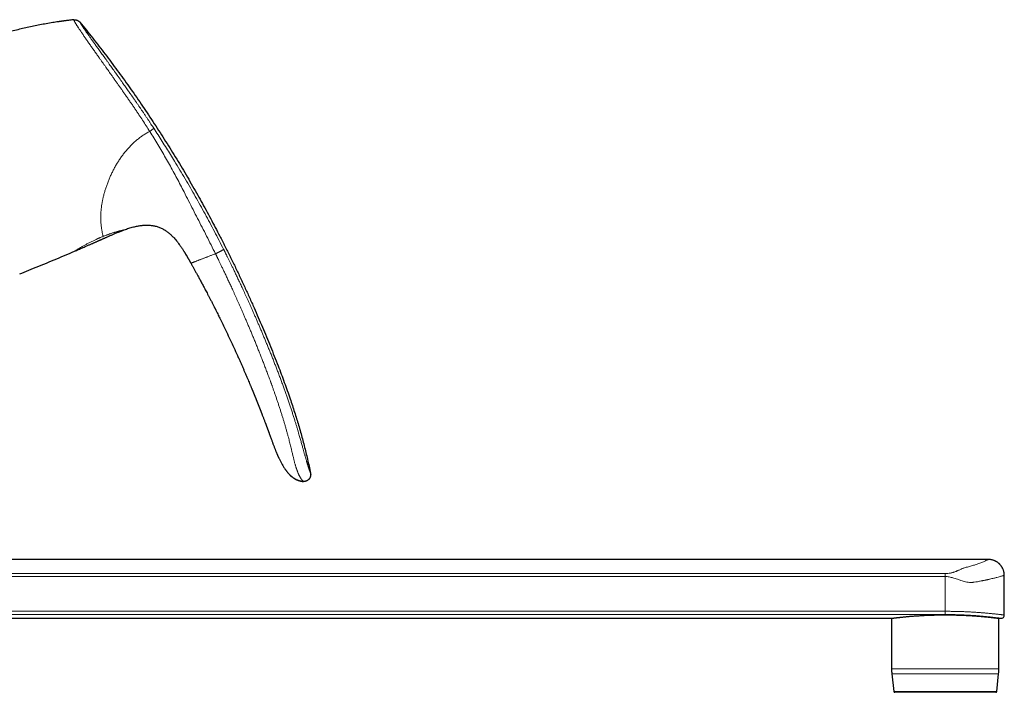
# Model space of a CAD drawing. Header units: millimetres. Extents: x 8 to 1267, y 12 to 1009.
# Tile 72 of 72: x 1056 to 1267, y 646 to 790. Entities that reach past the tile are written whole.
import ezdxf

# ---------------------------------------------------------------- set-up
doc = ezdxf.new("R2010")
doc.units = ezdxf.units.MM

msp = doc.modelspace()

# ---------------------------------------------------------------- linework, layer by layer
at = {"color": 252, "linetype": 'Continuous', "lineweight": 0}
for p, q in [((1064.09, 789.65), (1063.84, 789.61)), ((1254.04, 670.78), (1010.27, 670.78)), ((1010.9, 671.4), (1254.04, 671.4)), ((1254.04, 670.78), (1254.04, 671.4)), ((1254.04, 670.78), (1254.04, 663.33)), ((1010.27, 663.33), (1254.04, 663.33)), ((1254.04, 662.63), (1011.26, 662.63)), ((1254.04, 663.33), (1254.04, 662.63)), ((1265.54, 651.01), (1242.54, 651.01)), ((1265.48, 649.91), (1242.6, 649.91)), ((1265.06, 646.14), (1243.02, 646.14))]:
    msp.add_line(p, q, dxfattribs=at)
at = {"color": 7, "linetype": 'Continuous', "lineweight": 30}
for p, q in [((1067.43, 790.09), (1067.43, 790.09)), ((1078.26, 745.07), (1078.26, 745.07)), ((1084.88, 745.87), (1084.93, 745.86)), ((1086.58, 745.21), (1086.68, 745.15)), ((1089.09, 743.12), (1089.15, 743.06)), ((1067.63, 740.5), (1067.63, 740.5)), ((1092.52, 737.92), (1092.52, 737.92)), ((1055.86, 735.61), (1056.35, 735.81)), ((1056.35, 735.81), (1058.83, 736.82)), ((1105.55, 711.05), (1105.57, 710.98)), ((1110.11, 699.19), (1110.1, 699.2)), ((1263.29, 674.42), (1017.69, 674.42)), ((1266.69, 662.52), (1266.69, 671.02)), ((1017.69, 661.82), (1242.54, 661.82)), ((1242.54, 661.82), (1242.54, 651.01)), ((1265.54, 661.82), (1265.98, 661.82)), ((1265.54, 651.01), (1265.54, 661.82)), ((1242.6, 649.91), (1243.02, 646.14)), ((1265.06, 646.14), (1265.48, 649.91)), ((1264.86, 645.96), (1243.22, 645.96))]:
    msp.add_line(p, q, dxfattribs=at)
at = {"color": 7, "linetype": 'Continuous', "lineweight": 30, "flags": 128}
msp.add_lwpolyline([(1109.25, 701.55), (1109.3, 701.43), (1109.37, 701.24), (1109.43, 701.06), (1109.5, 700.88), (1109.57, 700.67), (1109.64, 700.48), (1109.71, 700.3), (1109.77, 700.13), (1109.83, 699.97), (1109.88, 699.83), (1109.92, 699.7), (1109.96, 699.58), (1110, 699.48), (1110.03, 699.4), (1110.05, 699.34), (1110.07, 699.29), (1110.08, 699.25), (1110.09, 699.23), (1110.1, 699.21), (1110.1, 699.2), (1110.1, 699.2), (1110.1, 699.2), (1110.1, 699.2), (1110.1, 699.2), (1110.1, 699.2), (1110.1, 699.2), (1110.1, 699.2), (1110.1, 699.2), (1110.1, 699.2), (1110.1, 699.2), (1110.1, 699.2), (1110.1, 699.2), (1110.1, 699.2), (1110.1, 699.2), (1110.1, 699.2)], dxfattribs=at)
at = {"color": 7, "linetype": 'Continuous', "lineweight": 30}
for centre, radius, start, end in [((1265.99, 662.52), 0.7, 269.7774, 0.0038), ((1252.54, 651.01), 10, 180, 186.3402), ((1255.54, 651.01), 10, 353.6598, 0), ((1243.22, 646.16), 0.2, 186.3402, 270), ((1264.86, 646.16), 0.2, 270, 353.6598)]:
    msp.add_arc(centre, radius, start, end, dxfattribs=at)
for points, knots in [([(1063.84, 789.61), (1063.65, 789.58), (1063, 789.48), (1061.9, 789.29), (1060.53, 789.05), (1059.17, 788.78), (1057.83, 788.5), (1056.49, 788.2), (1055.15, 787.88), (1053.8, 787.54), (1052.45, 787.17), (1051.11, 786.79), (1049.77, 786.39), (1048.44, 785.98), (1047.13, 785.54), (1045.83, 785.1), (1044.54, 784.63), (1043.68, 784.31), (1043.26, 784.15)], [0, 0, 0, 0, 0.026789, 0.092293, 0.157798, 0.222133, 0.286468, 0.350803, 0.415137, 0.480642, 0.546146, 0.611651, 0.677156, 0.74266, 0.806995, 0.87133, 0.935665, 1, 1, 1, 1]), ([(1064.12, 789.65), (1064.07, 789.64), (1063.97, 789.63), (1063.89, 789.62), (1063.84, 789.61)], [0, 0, 0, 0, 0.441017, 1, 1, 1, 1]), ([(1067.43, 790.09), (1067.36, 790.08), (1067.16, 790.06), (1066.85, 790.02), (1066.5, 789.98), (1066.18, 789.94), (1065.87, 789.9), (1065.59, 789.86), (1065.34, 789.83), (1065.1, 789.79), (1064.9, 789.77), (1064.73, 789.74), (1064.6, 789.72), (1064.47, 789.7), (1064.36, 789.69), (1064.25, 789.67), (1064.17, 789.66), (1064.12, 789.65), (1064.09, 789.65)], [0, 0, 0, 0, 0.0634021, 0.1694664, 0.2694323, 0.363357, 0.4513094, 0.5319593, 0.6070271, 0.6766343, 0.7409334, 0.7862305, 0.8286957, 0.8684553, 0.9056628, 0.9405054, 0.9732106, 1, 1, 1, 1]), ([(1067.43, 790.09), (1067.45, 790.1), (1067.49, 790.1), (1067.57, 790.1), (1067.65, 790.1), (1067.75, 790.09), (1067.87, 790.06), (1068.01, 790.02), (1068.16, 789.97), (1068.29, 789.91), (1068.42, 789.84), (1068.53, 789.77), (1068.61, 789.71), (1068.67, 789.66), (1068.72, 789.6), (1068.75, 789.57), (1068.76, 789.55)], [0, 0, 0, 0, 0.042625, 0.089779, 0.144037, 0.205935, 0.29841, 0.397819, 0.499461, 0.601161, 0.700786, 0.793615, 0.855803, 0.910291, 0.957528, 1, 1, 1, 1]), ([(1068.76, 789.55), (1069.22, 788.99), (1070.14, 787.85), (1071.5, 786.14), (1072.84, 784.43), (1074.17, 782.7), (1075.48, 780.97), (1076.77, 779.22), (1078.04, 777.48), (1079.32, 775.69), (1080.6, 773.87), (1081.88, 772.01), (1083.14, 770.15), (1084.39, 768.28), (1085.61, 766.39), (1086.82, 764.5), (1088.01, 762.61), (1089.19, 760.7), (1090.35, 758.78), (1091.49, 756.86), (1092.61, 754.93), (1093.7, 753.02), (1094.75, 751.15), (1095.76, 749.31), (1096.76, 747.45), (1097.74, 745.6), (1098.76, 743.63), (1099.82, 741.56), (1100.9, 739.38), (1101.97, 737.19), (1103.02, 735), (1104.05, 732.79), (1105.06, 730.57), (1106.03, 728.41), (1106.95, 726.29), (1107.83, 724.23), (1108.69, 722.17), (1109.55, 720.09), (1110.38, 718.01), (1111.16, 716.03), (1111.87, 714.16), (1112.52, 712.39), (1113.16, 710.61), (1113.74, 708.96), (1114.25, 707.42), (1114.71, 706.01), (1115.15, 704.6), (1115.58, 703.18), (1116, 701.74), (1116.4, 700.28), (1116.78, 698.82), (1117.15, 697.36), (1117.5, 695.89), (1117.82, 694.42), (1118.03, 693.44), (1118.13, 692.94)], [0, 0, 0, 0, 0.0200215, 0.039998, 0.0599314, 0.0798237, 0.0996771, 0.1194934, 0.1392747, 0.1590229, 0.1796781, 0.2003014, 0.220895, 0.2414611, 0.2620018, 0.2825192, 0.3030156, 0.323493, 0.3439535, 0.3643991, 0.3848319, 0.4052538, 0.4245007, 0.4437413, 0.4629773, 0.4822103, 0.5014418, 0.5236933, 0.5459473, 0.5682058, 0.5904712, 0.6127456, 0.6350312, 0.65733, 0.6777847, 0.6982552, 0.7187438, 0.7392499, 0.7597698, 0.7802999, 0.7975504, 0.8148024, 0.8320528, 0.8492989, 0.8628451, 0.8763866, 0.8899229, 0.9034535, 0.9172545, 0.9310499, 0.9448409, 0.9586295, 0.9724175, 0.986207, 1, 1, 1, 1]), ([(1067.63, 740.5), (1067.76, 740.55), (1068.04, 740.67), (1068.46, 740.85), (1068.88, 741.04), (1069.29, 741.21), (1069.67, 741.38), (1070.04, 741.54), (1070.38, 741.68), (1070.69, 741.82), (1070.97, 741.94), (1071.24, 742.06), (1071.49, 742.17), (1071.73, 742.28), (1071.96, 742.38), (1072.18, 742.47), (1072.39, 742.57), (1072.58, 742.65), (1072.74, 742.72), (1072.89, 742.79), (1073.01, 742.84), (1073.11, 742.89), (1073.19, 742.92), (1073.25, 742.95), (1073.3, 742.97), (1073.33, 742.99), (1073.37, 743), (1073.41, 743.02), (1073.47, 743.05), (1073.56, 743.09), (1073.66, 743.13), (1073.78, 743.19), (1073.92, 743.25), (1074.08, 743.32), (1074.26, 743.4), (1074.45, 743.48), (1074.67, 743.58), (1074.89, 743.68), (1075.13, 743.79), (1075.39, 743.9), (1075.66, 744.01), (1075.94, 744.14), (1076.25, 744.27), (1076.56, 744.4), (1076.89, 744.54), (1077.23, 744.67), (1077.58, 744.81), (1077.92, 744.94), (1078.15, 745.03), (1078.26, 745.07)], [0, 0, 0, 0, 0.037273, 0.07893, 0.118785, 0.156836, 0.193085, 0.22753, 0.260172, 0.28851, 0.315333, 0.340642, 0.364435, 0.386712, 0.407475, 0.42923, 0.449029, 0.466871, 0.482756, 0.496685, 0.508657, 0.517361, 0.524628, 0.530457, 0.534849, 0.537805, 0.540554, 0.544146, 0.55059, 0.558686, 0.568432, 0.57983, 0.59289, 0.607734, 0.624393, 0.642868, 0.66316, 0.685268, 0.70754, 0.731395, 0.756831, 0.783849, 0.812449, 0.842632, 0.872541, 0.903861, 0.936595, 0.97075, 1, 1, 1, 1]), ([(1078.26, 745.07), (1078.42, 745.12), (1078.74, 745.24), (1079.22, 745.4), (1079.71, 745.54), (1080.2, 745.68), (1080.65, 745.79), (1081.08, 745.88), (1081.47, 745.95), (1081.87, 746), (1082.26, 746.05), (1082.66, 746.07), (1083.04, 746.08), (1083.42, 746.08), (1083.79, 746.05), (1084.17, 746.01), (1084.54, 745.95), (1084.82, 745.89), (1084.97, 745.85), (1085, 745.84)], [0, 0, 0, 0, 0.073656, 0.147314, 0.220984, 0.294653, 0.368326, 0.426215, 0.484097, 0.541977, 0.599867, 0.657756, 0.712563, 0.76737, 0.82219, 0.877005, 0.931806, 0.986601, 1, 1, 1, 1]), ([(1084.88, 745.87), (1084.95, 745.85), (1085.14, 745.81), (1085.46, 745.71), (1085.82, 745.58), (1086.17, 745.42), (1086.46, 745.28), (1086.63, 745.19), (1086.68, 745.15)], [0, 0, 0, 0, 0.1069901, 0.3052084, 0.5034334, 0.7016249, 0.8997789, 1, 1, 1, 1]), ([(1086.58, 745.21), (1086.61, 745.2), (1086.75, 745.12), (1086.98, 744.98), (1087.29, 744.78), (1087.58, 744.56), (1087.86, 744.34), (1088.14, 744.1), (1088.4, 743.85), (1088.66, 743.6), (1088.93, 743.31), (1089.1, 743.11), (1089.2, 743)], [0, 0, 0, 0, 0.024406, 0.134147, 0.239512, 0.344851, 0.450179, 0.555528, 0.660892, 0.766244, 0.871588, 1, 1, 1, 1]), ([(1089.09, 743.12), (1089.11, 743.1), (1089.23, 742.97), (1089.41, 742.76), (1089.62, 742.5), (1089.8, 742.27), (1089.91, 742.11), (1089.97, 742.04)], [0, 0, 0, 0, 0.06452, 0.377136, 0.585279, 0.792894, 1, 1, 1, 1]), ([(1089.89, 742.14), (1089.98, 742.02), (1090.2, 741.73), (1090.53, 741.25), (1090.88, 740.71), (1091.11, 740.34), (1091.22, 740.16)], [0, 0, 0, 0, 0.1885866, 0.4594983, 0.7305034, 1, 1, 1, 1]), ([(1058.83, 736.82), (1059.57, 737.12), (1061.04, 737.72), (1063.24, 738.63), (1065.44, 739.56), (1066.9, 740.18), (1067.63, 740.5)], [0, 0, 0, 0, 0.25, 0.5, 0.75, 1, 1, 1, 1]), ([(1090.99, 740.53), (1091.01, 740.5), (1091.05, 740.44), (1091.1, 740.35), (1091.16, 740.26), (1091.21, 740.17), (1091.27, 740.08), (1091.33, 739.98), (1091.38, 739.89), (1091.43, 739.81), (1091.47, 739.74), (1091.51, 739.67), (1091.55, 739.62), (1091.57, 739.57), (1091.6, 739.53), (1091.62, 739.49), (1091.63, 739.47), (1091.64, 739.46), (1091.64, 739.46), (1091.64, 739.46)], [0, 0, 0, 0, 0.044615, 0.088919, 0.132556, 0.175793, 0.233268, 0.291032, 0.349476, 0.408878, 0.469421, 0.53121, 0.594288, 0.658651, 0.72426, 0.804534, 0.886356, 0.96955, 1, 1, 1, 1]), ([(1091.22, 740.15), (1091.33, 739.97), (1091.55, 739.62), (1091.75, 739.26), (1091.85, 739.09)], [0, 0, 0, 0, 0.52074, 1, 1, 1, 1]), ([(1091.48, 739.73), (1091.48, 739.73), (1091.48, 739.73), (1091.49, 739.72), (1091.5, 739.69), (1091.52, 739.66), (1091.54, 739.62), (1091.57, 739.57), (1091.61, 739.51), (1091.65, 739.45), (1091.69, 739.37), (1091.75, 739.27), (1091.82, 739.15), (1091.9, 739), (1091.99, 738.84), (1092.09, 738.69), (1092.17, 738.54), (1092.25, 738.4), (1092.32, 738.27), (1092.37, 738.17), (1092.42, 738.1), (1092.45, 738.04), (1092.48, 737.98), (1092.51, 737.94), (1092.52, 737.92)], [0, 0, 0, 0, 0.035788, 0.080145, 0.11095, 0.140363, 0.169417, 0.199358, 0.231138, 0.265274, 0.301952, 0.341131, 0.408486, 0.480456, 0.555454, 0.63176, 0.707637, 0.769337, 0.828711, 0.885268, 0.912754, 0.940155, 0.968201, 1, 1, 1, 1]), ([(1092.52, 737.92), (1092.55, 737.85), (1092.63, 737.72), (1092.74, 737.52), (1092.87, 737.29), (1093, 737.05), (1093.14, 736.8), (1093.3, 736.52), (1093.45, 736.24), (1093.61, 735.95), (1093.78, 735.65), (1093.95, 735.33), (1094.12, 735.01), (1094.31, 734.66), (1094.51, 734.3), (1094.71, 733.92), (1094.92, 733.52), (1095.14, 733.11), (1095.37, 732.68), (1095.61, 732.23), (1095.85, 731.77), (1096.11, 731.28), (1096.39, 730.75), (1096.68, 730.18), (1096.98, 729.6), (1097.28, 729), (1097.51, 728.56), (1097.64, 728.29), (1097.69, 728.19), (1097.74, 728.1), (1097.78, 728.01), (1097.83, 727.93), (1097.9, 727.78), (1098.04, 727.49), (1098.33, 726.91), (1098.84, 725.88), (1099.54, 724.46), (1100.34, 722.79), (1101.13, 721.1), (1101.91, 719.4), (1102.52, 718.05), (1102.97, 717.05), (1103.26, 716.4), (1103.54, 715.75), (1103.82, 715.11), (1104.08, 714.52), (1104.31, 713.98), (1104.53, 713.46), (1104.76, 712.93), (1104.98, 712.41), (1105.16, 711.99), (1105.28, 711.68), (1105.37, 711.47), (1105.46, 711.26), (1105.52, 711.11), (1105.55, 711.04), (1105.55, 711.03)], [0, 0, 0, 0, 0.0072094, 0.0150799, 0.0236114, 0.032804, 0.0426575, 0.0531721, 0.0643478, 0.0751728, 0.0865532, 0.0984892, 0.1109805, 0.1240273, 0.1376296, 0.1521675, 0.1672906, 0.1829987, 0.1992919, 0.2161701, 0.2336335, 0.2516819, 0.2722109, 0.2934479, 0.3153929, 0.3380457, 0.3614066, 0.3648847, 0.3683781, 0.3718865, 0.3754102, 0.3788063, 0.3810995, 0.3919104, 0.4112156, 0.4456891, 0.5072488, 0.569708, 0.6321671, 0.6946262, 0.7570853, 0.7808275, 0.8045697, 0.8283119, 0.8520328, 0.8746455, 0.8929484, 0.9117227, 0.9309684, 0.9504142, 0.9690683, 0.97653, 0.9839917, 0.9914534, 0.9996323, 1, 1, 1, 1]), ([(1105.55, 711.03), (1105.56, 711.02), (1105.58, 710.98), (1105.6, 710.91), (1105.63, 710.83), (1105.67, 710.75), (1105.7, 710.67), (1105.74, 710.58), (1105.77, 710.51), (1105.79, 710.45), (1105.81, 710.41), (1105.83, 710.37), (1105.84, 710.33), (1105.86, 710.29), (1105.88, 710.23), (1105.91, 710.17), (1105.94, 710.09), (1105.98, 710), (1106.02, 709.89), (1106.06, 709.8), (1106.09, 709.72), (1106.11, 709.66), (1106.13, 709.61), (1106.16, 709.56), (1106.18, 709.49), (1106.21, 709.42), (1106.24, 709.35), (1106.27, 709.28), (1106.3, 709.21), (1106.32, 709.15), (1106.34, 709.1), (1106.37, 709.04), (1106.4, 708.97), (1106.43, 708.89), (1106.46, 708.8), (1106.5, 708.71), (1106.53, 708.62), (1106.57, 708.54), (1106.6, 708.46), (1106.63, 708.39), (1106.67, 708.28), (1106.73, 708.14), (1106.8, 707.96), (1106.87, 707.79), (1106.92, 707.65), (1106.96, 707.55), (1107, 707.46), (1107.03, 707.37), (1107.07, 707.28), (1107.11, 707.16), (1107.16, 707.04), (1107.22, 706.91), (1107.27, 706.78), (1107.31, 706.66), (1107.35, 706.56), (1107.38, 706.47), (1107.41, 706.41), (1107.43, 706.37), (1107.44, 706.33), (1107.45, 706.3), (1107.47, 706.26), (1107.49, 706.2), (1107.53, 706.11), (1107.57, 706), (1107.62, 705.88), (1107.66, 705.76), (1107.71, 705.64), (1107.78, 705.46), (1107.87, 705.22), (1107.98, 704.93), (1108.09, 704.64), (1108.2, 704.36), (1108.31, 704.08), (1108.39, 703.85), (1108.46, 703.67), (1108.51, 703.54), (1108.56, 703.4), (1108.61, 703.27), (1108.66, 703.14), (1108.7, 703.04), (1108.73, 702.96), (1108.76, 702.88), (1108.79, 702.8), (1108.82, 702.73), (1108.85, 702.64), (1108.88, 702.55), (1108.92, 702.45), (1108.96, 702.35), (1108.99, 702.26), (1109.02, 702.17), (1109.06, 702.08), (1109.09, 702), (1109.12, 701.92), (1109.14, 701.85), (1109.17, 701.77), (1109.2, 701.7), (1109.23, 701.62), (1109.24, 701.57), (1109.25, 701.55)], [0, 0, 0, 0, 0.005136, 0.012605, 0.02062, 0.029185, 0.038299, 0.04733, 0.055017, 0.061327, 0.065817, 0.069199, 0.072727, 0.077474, 0.083441, 0.090053, 0.096625, 0.108026, 0.119299, 0.129744, 0.138031, 0.143005, 0.147709, 0.153761, 0.161087, 0.16789, 0.175161, 0.182901, 0.190613, 0.196801, 0.201363, 0.207569, 0.215282, 0.224522, 0.232624, 0.241621, 0.251512, 0.261137, 0.268869, 0.275929, 0.283579, 0.302285, 0.320719, 0.338404, 0.35523, 0.363538, 0.371741, 0.380929, 0.391226, 0.402865, 0.415663, 0.430243, 0.443626, 0.455813, 0.466756, 0.476111, 0.481334, 0.485844, 0.489639, 0.492719, 0.496071, 0.500841, 0.512318, 0.524252, 0.536383, 0.548709, 0.561233, 0.573948, 0.604556, 0.636016, 0.664794, 0.694197, 0.723404, 0.751112, 0.764645, 0.777937, 0.792603, 0.807244, 0.821709, 0.830658, 0.839188, 0.848371, 0.856482, 0.864099, 0.872542, 0.883406, 0.895045, 0.905923, 0.915839, 0.926232, 0.937062, 0.946383, 0.954765, 0.963294, 0.972175, 0.98111, 0.990183, 1, 1, 1, 1]), ([(1110.1, 699.2), (1110.14, 699.1), (1110.21, 698.9), (1110.32, 698.61), (1110.43, 698.34), (1110.53, 698.09), (1110.62, 697.85), (1110.71, 697.63), (1110.79, 697.43), (1110.87, 697.25), (1110.94, 697.09), (1111.01, 696.93), (1111.07, 696.79), (1111.13, 696.65), (1111.2, 696.51), (1111.26, 696.37), (1111.33, 696.22), (1111.42, 696.03), (1111.54, 695.79), (1111.68, 695.5), (1111.84, 695.21), (1112, 694.91), (1112.18, 694.6), (1112.36, 694.3), (1112.55, 694), (1112.75, 693.71), (1112.96, 693.42), (1113.17, 693.15), (1113.37, 692.91), (1113.55, 692.71), (1113.71, 692.54), (1113.87, 692.39), (1114.03, 692.25), (1114.19, 692.12), (1114.33, 692.01), (1114.47, 691.91), (1114.6, 691.82), (1114.7, 691.76), (1114.79, 691.71), (1114.85, 691.67), (1114.91, 691.64), (1114.97, 691.61), (1115.05, 691.56), (1115.15, 691.51), (1115.27, 691.46), (1115.41, 691.4), (1115.57, 691.35), (1115.74, 691.29), (1115.91, 691.25), (1116.09, 691.21), (1116.28, 691.18), (1116.45, 691.16), (1116.56, 691.16), (1116.6, 691.16)], [0, 0, 0, 0, 0.029825, 0.057992, 0.084501, 0.109352, 0.132546, 0.153713, 0.173283, 0.191254, 0.207628, 0.222687, 0.236325, 0.25006, 0.264152, 0.2786, 0.293404, 0.308562, 0.336511, 0.365587, 0.395786, 0.427108, 0.459397, 0.491749, 0.524072, 0.556247, 0.588528, 0.620966, 0.653553, 0.675365, 0.697255, 0.719071, 0.739455, 0.758152, 0.775218, 0.790721, 0.804741, 0.817376, 0.824355, 0.830931, 0.837158, 0.844087, 0.852635, 0.862844, 0.874737, 0.888321, 0.903601, 0.920574, 0.936012, 0.952626, 0.970423, 0.989419, 1, 1, 1, 1]), ([(1116.61, 691.14), (1116.52, 691.15), (1116.34, 691.16), (1116.07, 691.2), (1115.81, 691.26), (1115.55, 691.34), (1115.29, 691.44), (1115.04, 691.55), (1114.8, 691.68), (1114.57, 691.82), (1114.34, 691.98), (1114.12, 692.16), (1113.9, 692.35), (1113.68, 692.56), (1113.47, 692.79), (1113.27, 693.02), (1113.06, 693.29), (1112.89, 693.51), (1112.78, 693.66), (1112.76, 693.7)], [0, 0, 0, 0, 0.056476, 0.112926, 0.16945, 0.226098, 0.282885, 0.339787, 0.396755, 0.453713, 0.51057, 0.567326, 0.630891, 0.694538, 0.758302, 0.822167, 0.886073, 0.969665, 1, 1, 1, 1]), ([(1118.13, 692.94), (1118.14, 692.9), (1118.16, 692.8), (1118.17, 692.66), (1118.17, 692.54), (1118.16, 692.43), (1118.14, 692.31), (1118.11, 692.19), (1118.08, 692.08), (1118.03, 691.96), (1117.97, 691.86), (1117.9, 691.75), (1117.82, 691.64), (1117.71, 691.53), (1117.57, 691.42), (1117.43, 691.32), (1117.28, 691.25), (1117.12, 691.19), (1116.96, 691.16), (1116.79, 691.14), (1116.67, 691.14), (1116.61, 691.14)], [0, 0, 0, 0, 0.0529615, 0.1085843, 0.1479119, 0.1891458, 0.2320988, 0.2763788, 0.3214625, 0.3667845, 0.4118328, 0.4562407, 0.4998669, 0.5641085, 0.6273628, 0.6896823, 0.7510377, 0.8116923, 0.8724391, 0.9346298, 1, 1, 1, 1]), ([(1266.69, 671.02), (1266.69, 671.09), (1266.68, 671.23), (1266.66, 671.43), (1266.64, 671.62), (1266.59, 671.83), (1266.53, 672.04), (1266.46, 672.25), (1266.38, 672.44), (1266.3, 672.6), (1266.23, 672.74), (1266.15, 672.86), (1266.08, 672.96), (1266.01, 673.06), (1265.94, 673.15), (1265.87, 673.23), (1265.79, 673.33), (1265.69, 673.43), (1265.57, 673.54), (1265.45, 673.65), (1265.3, 673.76), (1265.14, 673.88), (1264.97, 673.98), (1264.79, 674.08), (1264.6, 674.16), (1264.41, 674.24), (1264.2, 674.3), (1263.98, 674.35), (1263.76, 674.39), (1263.52, 674.42), (1263.37, 674.42), (1263.29, 674.42)], [0, 0, 0, 0, 0.038675, 0.076444, 0.113149, 0.148646, 0.193863, 0.236416, 0.276067, 0.307598, 0.336753, 0.363455, 0.38764, 0.409263, 0.428713, 0.449903, 0.473788, 0.500359, 0.529598, 0.561468, 0.595914, 0.63286, 0.672203, 0.708494, 0.746414, 0.785839, 0.826627, 0.868617, 0.911636, 0.955496, 1, 1, 1, 1]), ([(1242.54, 661.82), (1242.54, 661.82), (1242.54, 661.82), (1242.57, 661.83), (1242.62, 661.83), (1242.68, 661.84), (1242.77, 661.85), (1242.88, 661.87), (1243.01, 661.88), (1243.16, 661.9), (1243.32, 661.92), (1243.5, 661.94), (1243.7, 661.96), (1243.92, 661.99), (1244.16, 662.02), (1244.42, 662.04), (1244.7, 662.07), (1244.98, 662.1), (1245.29, 662.13), (1245.6, 662.16), (1245.94, 662.19), (1246.29, 662.23), (1246.66, 662.26), (1247.04, 662.29), (1247.44, 662.32), (1247.84, 662.35), (1248.24, 662.37), (1248.66, 662.4), (1249.1, 662.42), (1249.54, 662.45), (1250, 662.47), (1250.47, 662.49), (1250.93, 662.51), (1251.4, 662.52), (1251.87, 662.53), (1252.34, 662.55), (1252.82, 662.55), (1253.3, 662.56), (1253.79, 662.56), (1254.29, 662.56), (1254.77, 662.56), (1255.25, 662.55), (1255.72, 662.55), (1256.19, 662.54), (1256.66, 662.52), (1257.13, 662.51), (1257.59, 662.49), (1258.05, 662.47), (1258.5, 662.45), (1258.94, 662.43), (1259.37, 662.4), (1259.78, 662.38), (1260.19, 662.35), (1260.6, 662.32), (1260.99, 662.29), (1261.37, 662.26), (1261.74, 662.23), (1262.09, 662.2), (1262.43, 662.17), (1262.75, 662.14), (1263.05, 662.11), (1263.35, 662.08), (1263.63, 662.05), (1263.89, 662.02), (1264.13, 661.99), (1264.36, 661.97), (1264.56, 661.94), (1264.74, 661.92), (1264.91, 661.9), (1265.06, 661.88), (1265.19, 661.87), (1265.3, 661.85), (1265.39, 661.84), (1265.46, 661.83), (1265.5, 661.83), (1265.53, 661.82), (1265.54, 661.82), (1265.54, 661.82)], [0, 0, 0, 0, 0.01144, 0.024629, 0.037818, 0.051295, 0.064773, 0.078349, 0.091926, 0.105005, 0.118085, 0.131254, 0.144424, 0.157877, 0.171329, 0.184879, 0.198429, 0.211593, 0.224757, 0.238012, 0.251267, 0.264807, 0.278347, 0.291986, 0.305625, 0.318847, 0.332069, 0.345383, 0.358697, 0.372303, 0.385909, 0.399616, 0.413324, 0.426485, 0.439646, 0.4529, 0.466154, 0.4797, 0.493246, 0.506894, 0.520541, 0.533617, 0.546694, 0.559862, 0.573029, 0.586482, 0.599935, 0.613487, 0.627038, 0.640138, 0.653238, 0.666428, 0.679618, 0.69309, 0.706563, 0.720133, 0.733703, 0.746897, 0.760091, 0.773377, 0.786662, 0.800236, 0.813809, 0.827482, 0.841155, 0.854369, 0.867582, 0.880888, 0.894194, 0.907794, 0.921393, 0.935094, 0.948795, 0.961923, 0.97505, 0.98827, 1, 1, 1, 1])]:
    msp.add_open_spline(points, degree=3, knots=knots, dxfattribs=at)
at = {"color": 252, "linetype": 'Continuous', "lineweight": 0}
for points, knots in [([(1067.43, 790.09), (1067.43, 790.09), (1067.43, 790.09), (1067.43, 790.08), (1067.44, 790.06), (1067.46, 790.03), (1067.47, 789.99), (1067.5, 789.94), (1067.53, 789.88), (1067.56, 789.81), (1067.61, 789.72), (1067.66, 789.62), (1067.73, 789.51), (1067.8, 789.38), (1067.88, 789.25), (1067.97, 789.11), (1068.06, 788.96), (1068.16, 788.8), (1068.28, 788.62), (1068.4, 788.43), (1068.54, 788.21), (1068.7, 787.98), (1068.86, 787.74), (1069.04, 787.48), (1069.22, 787.2), (1069.42, 786.91), (1069.63, 786.6), (1069.84, 786.29), (1070.06, 785.97), (1070.28, 785.65), (1070.51, 785.32), (1070.75, 784.98), (1070.99, 784.63), (1071.24, 784.28), (1071.48, 783.93), (1071.73, 783.58), (1071.97, 783.23), (1072.22, 782.88), (1072.5, 782.49), (1072.8, 782.06), (1073.13, 781.59), (1073.46, 781.12), (1073.8, 780.65), (1074.13, 780.19), (1074.45, 779.72), (1074.78, 779.27), (1075.1, 778.81), (1075.46, 778.31), (1075.84, 777.76), (1076.26, 777.17), (1076.67, 776.59), (1077.09, 776), (1077.5, 775.41), (1077.91, 774.82), (1078.34, 774.21), (1078.77, 773.58), (1079.22, 772.94), (1079.66, 772.3), (1080.1, 771.67), (1080.54, 771.03), (1080.97, 770.38), (1081.52, 769.56), (1082.18, 768.55), (1082.95, 767.36), (1083.46, 766.56), (1083.71, 766.16)], [0, 0, 0, 0, 0.001011, 0.018448, 0.035823, 0.053166, 0.070537, 0.087996, 0.105598, 0.123364, 0.139146, 0.155085, 0.1712, 0.18746, 0.200301, 0.213168, 0.226038, 0.238911, 0.252244, 0.265645, 0.279147, 0.292732, 0.306361, 0.319998, 0.333617, 0.347192, 0.360715, 0.374217, 0.38683, 0.399481, 0.412172, 0.424876, 0.437564, 0.450205, 0.462053, 0.473831, 0.485558, 0.497253, 0.508933, 0.5238, 0.538655, 0.553441, 0.568097, 0.582586, 0.59668, 0.610666, 0.624571, 0.638401, 0.656259, 0.674001, 0.691646, 0.709247, 0.726859, 0.744498, 0.762057, 0.781462, 0.800584, 0.819557, 0.838495, 0.857472, 0.876473, 0.895471, 0.930272, 0.965065, 1, 1, 1, 1]), ([(1068.76, 789.55), (1068.76, 789.55), (1068.77, 789.55), (1068.77, 789.55), (1068.77, 789.54), (1068.78, 789.53), (1068.78, 789.52), (1068.79, 789.51), (1068.8, 789.49), (1068.81, 789.47), (1068.82, 789.45), (1068.84, 789.42), (1068.85, 789.4), (1068.87, 789.37), (1068.88, 789.34), (1068.9, 789.31), (1068.93, 789.26), (1068.96, 789.21), (1068.99, 789.16), (1069.03, 789.1), (1069.07, 789.03), (1069.12, 788.95), (1069.18, 788.86), (1069.25, 788.75), (1069.34, 788.63), (1069.42, 788.49), (1069.51, 788.36), (1069.6, 788.23), (1069.69, 788.11), (1069.78, 787.97), (1069.87, 787.84), (1069.97, 787.69), (1070.07, 787.54), (1070.2, 787.36), (1070.35, 787.15), (1070.52, 786.9), (1070.71, 786.64), (1070.9, 786.37), (1071.09, 786.09), (1071.3, 785.81), (1071.5, 785.52), (1071.71, 785.22), (1071.93, 784.92), (1072.16, 784.6), (1072.4, 784.26), (1072.66, 783.9), (1072.95, 783.5), (1073.24, 783.1), (1073.47, 782.77), (1073.64, 782.54), (1073.74, 782.4), (1073.84, 782.26), (1073.94, 782.12), (1074.04, 781.98), (1074.14, 781.84), (1074.25, 781.69), (1074.43, 781.44), (1074.69, 781.08), (1075.02, 780.62), (1075.35, 780.16), (1075.67, 779.71), (1076, 779.25), (1076.25, 778.91), (1076.41, 778.68), (1076.49, 778.56), (1076.57, 778.45), (1076.65, 778.34), (1076.73, 778.23), (1076.92, 777.97), (1077.13, 777.67), (1077.38, 777.32), (1077.55, 777.08), (1077.72, 776.83), (1077.94, 776.53), (1078.19, 776.17), (1078.5, 775.74), (1078.81, 775.3), (1079.03, 774.98), (1079.17, 774.79), (1079.21, 774.72), (1079.26, 774.66), (1079.31, 774.59), (1079.36, 774.52), (1079.43, 774.42), (1079.53, 774.28), (1079.66, 774.09), (1079.76, 773.94), (1079.82, 773.86), (1079.83, 773.85), (1079.83, 773.84), (1079.84, 773.83), (1079.85, 773.82), (1079.87, 773.79), (1079.89, 773.75), (1079.94, 773.69), (1079.98, 773.62), (1080.04, 773.54), (1080.1, 773.45), (1080.17, 773.35), (1080.25, 773.25), (1080.33, 773.13), (1080.39, 773.04), (1080.44, 772.97), (1080.47, 772.92), (1080.5, 772.88), (1080.64, 772.68), (1080.82, 772.42), (1081.05, 772.09), (1081.22, 771.84), (1081.39, 771.6), (1081.55, 771.35), (1081.71, 771.12), (1081.88, 770.87), (1082.06, 770.6), (1082.31, 770.24), (1082.61, 769.78), (1082.97, 769.25), (1083.31, 768.74), (1083.65, 768.24), (1083.96, 767.75), (1084.27, 767.29), (1084.47, 766.99), (1084.57, 766.84)], [0, 0, 0, 0, 0.010841, 0.021321, 0.031441, 0.041201, 0.050602, 0.059645, 0.06943, 0.079661, 0.088685, 0.097556, 0.106276, 0.114843, 0.12326, 0.132499, 0.141917, 0.152605, 0.162971, 0.173021, 0.182759, 0.192732, 0.203428, 0.215869, 0.228142, 0.240258, 0.252231, 0.261505, 0.270688, 0.279787, 0.288809, 0.29776, 0.306648, 0.315729, 0.328415, 0.34109, 0.353777, 0.366383, 0.378878, 0.390596, 0.402386, 0.414266, 0.426253, 0.438116, 0.449717, 0.463508, 0.477449, 0.491559, 0.505861, 0.510456, 0.515074, 0.519715, 0.52438, 0.52907, 0.533784, 0.538524, 0.54329, 0.558442, 0.573872, 0.587896, 0.602162, 0.616681, 0.631461, 0.634962, 0.638474, 0.641998, 0.645533, 0.649079, 0.652637, 0.669568, 0.677213, 0.684913, 0.692668, 0.699842, 0.712891, 0.726289, 0.740038, 0.754143, 0.756035, 0.757984, 0.75999, 0.762054, 0.764176, 0.766354, 0.771717, 0.777399, 0.784141, 0.78489, 0.785132, 0.785403, 0.785702, 0.786029, 0.786384, 0.787886, 0.789749, 0.791974, 0.794436, 0.797227, 0.800347, 0.803797, 0.807105, 0.810668, 0.812137, 0.813646, 0.815194, 0.816299, 0.831794, 0.83951, 0.847128, 0.854649, 0.862072, 0.869398, 0.876627, 0.885116, 0.893551, 0.910365, 0.926642, 0.942383, 0.957589, 0.97226, 0.986397, 1, 1, 1, 1]), ([(1083.71, 766.16), (1083.47, 766.03), (1082.98, 765.77), (1082.28, 765.33), (1081.61, 764.85), (1080.95, 764.33), (1080.32, 763.78), (1079.72, 763.19), (1079.14, 762.58), (1078.58, 761.94), (1078.05, 761.27), (1077.54, 760.59), (1077.07, 759.88), (1076.62, 759.15), (1076.19, 758.4), (1075.79, 757.65), (1075.43, 756.88), (1075.08, 756.11), (1074.77, 755.34), (1074.49, 754.57), (1074.23, 753.81), (1074.01, 753.05), (1073.81, 752.31), (1073.64, 751.59), (1073.51, 750.88), (1073.4, 750.2), (1073.32, 749.55), (1073.27, 748.92), (1073.24, 748.33), (1073.23, 747.76), (1073.23, 747.23), (1073.25, 746.74), (1073.29, 746.28), (1073.33, 745.86), (1073.38, 745.47), (1073.44, 745.11), (1073.5, 744.76), (1073.56, 744.43), (1073.62, 744.12), (1073.68, 743.86), (1073.72, 743.73), (1073.73, 743.66)], [0, 0, 0, 0, 0.025, 0.049997, 0.074995, 0.099998, 0.125003, 0.150008, 0.17501, 0.20001, 0.225007, 0.250003, 0.275, 0.3, 0.325001, 0.350003, 0.375005, 0.400001, 0.424997, 0.449996, 0.474997, 0.500001, 0.525003, 0.549997, 0.574988, 0.599983, 0.624987, 0.64999, 0.674991, 0.699991, 0.724989, 0.749988, 0.774991, 0.799994, 0.824995, 0.849996, 0.874994, 0.906236, 0.937485, 0.96874, 1, 1, 1, 1]), ([(1084.57, 766.84), (1084.57, 766.83), (1084.56, 766.83), (1084.56, 766.81), (1084.54, 766.79), (1084.51, 766.77), (1084.47, 766.73), (1084.42, 766.69), (1084.37, 766.64), (1084.3, 766.59), (1084.23, 766.54), (1084.15, 766.48), (1084.07, 766.42), (1084, 766.36), (1083.92, 766.31), (1083.84, 766.25), (1083.78, 766.21), (1083.73, 766.17), (1083.71, 766.16)], [0, 0, 0, 0, 0.044393, 0.09297, 0.148081, 0.210218, 0.278392, 0.350716, 0.425103, 0.499975, 0.574812, 0.649103, 0.721299, 0.789348, 0.851412, 0.906547, 0.955287, 1, 1, 1, 1]), ([(1097.79, 739.94), (1097.47, 740.57), (1096.84, 741.84), (1095.88, 743.73), (1094.92, 745.62), (1093.95, 747.51), (1092.98, 749.39), (1092.02, 751.28), (1091.13, 753.04), (1090.3, 754.66), (1089.52, 756.13), (1088.73, 757.6), (1087.93, 759.06), (1087.11, 760.5), (1086.28, 761.93), (1085.44, 763.35), (1084.58, 764.76), (1084, 765.69), (1083.71, 766.16)], [0, 0, 0, 0, 0.071318, 0.142546, 0.213692, 0.284788, 0.355929, 0.42721, 0.498627, 0.554668, 0.610685, 0.666621, 0.722549, 0.7786, 0.8338, 0.889093, 0.94447, 1, 1, 1, 1]), ([(1084.57, 766.84), (1084.87, 766.37), (1085.48, 765.43), (1086.39, 764.02), (1087.28, 762.6), (1088.17, 761.18), (1089.14, 759.61), (1090.18, 757.88), (1091.3, 755.99), (1092.4, 754.11), (1093.47, 752.23), (1094.52, 750.37), (1095.55, 748.49), (1096.57, 746.61), (1097.57, 744.72), (1098.55, 742.81), (1099.2, 741.54), (1099.52, 740.9)], [0, 0, 0, 0, 0.056011, 0.112011, 0.168004, 0.223993, 0.279979, 0.353291, 0.426605, 0.499929, 0.571361, 0.642804, 0.714252, 0.785696, 0.857131, 0.928562, 1, 1, 1, 1]), ([(1073.73, 743.66), (1073.82, 743.69), (1073.99, 743.76), (1074.25, 743.86), (1074.5, 743.96), (1074.75, 744.05), (1075, 744.14), (1075.25, 744.22), (1075.5, 744.31), (1075.76, 744.39), (1076.02, 744.48), (1076.27, 744.55), (1076.51, 744.62), (1076.74, 744.69), (1076.95, 744.74), (1077.15, 744.8), (1077.34, 744.84), (1077.51, 744.89), (1077.66, 744.92), (1077.8, 744.96), (1077.92, 744.99), (1078.03, 745.01), (1078.11, 745.03), (1078.18, 745.05), (1078.23, 745.06), (1078.26, 745.07), (1078.26, 745.07), (1078.26, 745.07)], [0, 0, 0, 0, 0.035651, 0.07119, 0.106724, 0.142488, 0.178251, 0.213869, 0.249436, 0.291931, 0.333931, 0.375583, 0.417036, 0.458444, 0.499958, 0.541443, 0.583152, 0.625252, 0.666777, 0.70846, 0.750472, 0.792098, 0.833695, 0.875451, 0.917132, 0.958581, 1, 1, 1, 1]), ([(1073.15, 743.41), (1073.11, 743.4), (1073.04, 743.37), (1072.94, 743.33), (1072.85, 743.29), (1072.75, 743.24), (1072.62, 743.19), (1072.43, 743.11), (1072.21, 743.01), (1071.93, 742.88), (1071.64, 742.74), (1071.34, 742.6), (1071.03, 742.44), (1070.72, 742.28), (1070.4, 742.12), (1070.09, 741.95), (1069.8, 741.79), (1069.52, 741.64), (1069.26, 741.49), (1069.02, 741.34), (1068.79, 741.21), (1068.58, 741.08), (1068.39, 740.97), (1068.22, 740.86), (1068.06, 740.77), (1067.93, 740.69), (1067.82, 740.62), (1067.75, 740.57), (1067.7, 740.54), (1067.67, 740.52), (1067.65, 740.51), (1067.64, 740.5), (1067.64, 740.5), (1067.63, 740.5), (1067.63, 740.5), (1067.63, 740.5), (1067.63, 740.5)], [0, 0, 0, 0, 0.013432, 0.024236, 0.033104, 0.044439, 0.061369, 0.07813, 0.108999, 0.140257, 0.176837, 0.213586, 0.250637, 0.292413, 0.334132, 0.375976, 0.41803, 0.459771, 0.501383, 0.543005, 0.584714, 0.626705, 0.668511, 0.710222, 0.752021, 0.794153, 0.83586, 0.877345, 0.901332, 0.924605, 0.947238, 0.958166, 0.969487, 0.978367, 0.989185, 1, 1, 1, 1]), ([(1073.73, 743.66), (1073.63, 743.62), (1073.44, 743.54), (1073.24, 743.46), (1073.15, 743.41)], [0, 0, 0, 0, 0.5, 1, 1, 1, 1]), ([(1099.52, 740.9), (1099.52, 740.9), (1099.52, 740.9), (1099.52, 740.89), (1099.51, 740.89), (1099.51, 740.88), (1099.49, 740.86), (1099.47, 740.85), (1099.44, 740.82), (1099.41, 740.8), (1099.36, 740.77), (1099.31, 740.74), (1099.24, 740.7), (1099.17, 740.65), (1099.08, 740.6), (1098.98, 740.54), (1098.87, 740.48), (1098.76, 740.43), (1098.65, 740.37), (1098.54, 740.31), (1098.42, 740.25), (1098.3, 740.19), (1098.19, 740.13), (1098.1, 740.09), (1098.02, 740.05), (1097.95, 740.01), (1097.89, 739.98), (1097.83, 739.96), (1097.8, 739.94), (1097.79, 739.94)], [0, 0, 0, 0, 0.015965, 0.035534, 0.058943, 0.08656, 0.118879, 0.156468, 0.188445, 0.223839, 0.262684, 0.304862, 0.350091, 0.39796, 0.448038, 0.500076, 0.551782, 0.600931, 0.64746, 0.691161, 0.744711, 0.79275, 0.835443, 0.873177, 0.906397, 0.935489, 0.960716, 0.982212, 1, 1, 1, 1]), ([(1118.13, 692.94), (1118.13, 692.94), (1118.13, 692.94), (1118.13, 692.94), (1118.13, 692.94), (1118.13, 692.94), (1118.13, 692.94), (1118.13, 692.95), (1118.13, 692.95), (1118.13, 692.95), (1118.13, 692.96), (1118.12, 692.96), (1118.12, 692.97), (1118.11, 692.98), (1118.11, 693), (1118.1, 693.02), (1118.09, 693.05), (1118.08, 693.07), (1118.07, 693.11), (1118.05, 693.14), (1118.04, 693.19), (1118.02, 693.24), (1118, 693.29), (1117.97, 693.36), (1117.94, 693.44), (1117.91, 693.52), (1117.88, 693.61), (1117.84, 693.72), (1117.8, 693.84), (1117.76, 693.98), (1117.71, 694.11), (1117.66, 694.25), (1117.61, 694.41), (1117.56, 694.58), (1117.5, 694.76), (1117.45, 694.94), (1117.39, 695.13), (1117.33, 695.32), (1117.27, 695.53), (1117.21, 695.75), (1117.14, 695.99), (1117.07, 696.24), (1116.99, 696.48), (1116.92, 696.73), (1116.85, 697), (1116.77, 697.27), (1116.69, 697.56), (1116.61, 697.85), (1116.53, 698.15), (1116.44, 698.48), (1116.33, 698.86), (1116.22, 699.27), (1116.1, 699.7), (1115.98, 700.13), (1115.85, 700.57), (1115.72, 701.02), (1115.58, 701.54), (1115.41, 702.12), (1115.22, 702.76), (1115.02, 703.42), (1114.8, 704.13), (1114.57, 704.88), (1114.31, 705.67), (1114.05, 706.48), (1113.78, 707.31), (1113.55, 708), (1113.36, 708.56), (1113.21, 708.98), (1113.07, 709.4), (1112.92, 709.81), (1112.78, 710.21), (1112.64, 710.61), (1112.5, 711), (1112.29, 711.57), (1112.02, 712.31), (1111.69, 713.21), (1111.35, 714.1), (1111.02, 714.97), (1110.69, 715.82), (1110.36, 716.68), (1110.02, 717.54), (1109.68, 718.4), (1109.33, 719.24), (1109, 720.07), (1108.66, 720.88), (1108.34, 721.68), (1108.01, 722.45), (1107.69, 723.23), (1107.36, 723.99), (1107.04, 724.75), (1106.72, 725.5), (1106.4, 726.22), (1106.09, 726.93), (1105.79, 727.62), (1105.49, 728.29), (1105.2, 728.94), (1104.92, 729.58), (1104.64, 730.2), (1104.36, 730.8), (1104.1, 731.37), (1103.85, 731.92), (1103.61, 732.44), (1103.38, 732.94), (1103.15, 733.43), (1102.93, 733.9), (1102.71, 734.36), (1102.5, 734.81), (1102.3, 735.24), (1102.1, 735.66), (1101.9, 736.06), (1101.72, 736.44), (1101.55, 736.79), (1101.39, 737.13), (1101.23, 737.45), (1101.08, 737.76), (1100.93, 738.06), (1100.78, 738.37), (1100.64, 738.66), (1100.5, 738.94), (1100.37, 739.2), (1100.25, 739.45), (1100.14, 739.67), (1100.03, 739.88), (1099.94, 740.08), (1099.85, 740.26), (1099.77, 740.42), (1099.69, 740.56), (1099.63, 740.69), (1099.57, 740.8), (1099.54, 740.87), (1099.52, 740.9)], [0, 0, 0, 0, 0.0003979, 0.0010727, 0.0020244, 0.0032531, 0.0047589, 0.0065418, 0.008602, 0.0109395, 0.0139505, 0.0173237, 0.021059, 0.025156, 0.0296144, 0.0344335, 0.0396121, 0.0444371, 0.0495349, 0.0549039, 0.0605421, 0.0664472, 0.0726204, 0.079066, 0.0857909, 0.0920618, 0.0985743, 0.1053301, 0.1123174, 0.119523, 0.1253295, 0.1312611, 0.1373258, 0.1435356, 0.1499042, 0.1551892, 0.1605649, 0.1660189, 0.1715447, 0.1771426, 0.1828162, 0.1885779, 0.1937079, 0.1989462, 0.2042914, 0.2096966, 0.2151486, 0.2206526, 0.2262165, 0.2318501, 0.2391729, 0.2466259, 0.2542087, 0.2619123, 0.2697225, 0.2776251, 0.2856224, 0.2967871, 0.3081621, 0.319752, 0.3315542, 0.3452682, 0.3592546, 0.3735153, 0.3880513, 0.4028628, 0.4102371, 0.4176778, 0.4251848, 0.4326291, 0.4397159, 0.4467579, 0.453755, 0.4607071, 0.4770785, 0.4931937, 0.5090518, 0.5246517, 0.5399927, 0.5550749, 0.5709147, 0.5864623, 0.6017191, 0.6166867, 0.6313659, 0.6457575, 0.6598623, 0.6736811, 0.6878516, 0.7017094, 0.715255, 0.7284889, 0.7414116, 0.7540234, 0.7663246, 0.7783153, 0.7899955, 0.8013652, 0.8124244, 0.8231731, 0.8330232, 0.8425973, 0.8518954, 0.8609174, 0.8696634, 0.8782368, 0.8865273, 0.8945351, 0.9022601, 0.9097024, 0.9168621, 0.9233537, 0.9295941, 0.9355833, 0.9413212, 0.9468079, 0.9526347, 0.9581486, 0.9633496, 0.9682376, 0.9728127, 0.9770748, 0.9810239, 0.98466, 0.9880151, 0.9910509, 0.9937673, 0.9961642, 0.9982418, 1, 1, 1, 1]), ([(1092.52, 737.92), (1092.52, 737.92), (1092.53, 737.92), (1092.54, 737.92), (1092.57, 737.94), (1092.62, 737.95), (1092.68, 737.98), (1092.74, 738), (1092.81, 738.03), (1092.88, 738.05), (1092.96, 738.08), (1093.05, 738.12), (1093.15, 738.16), (1093.27, 738.2), (1093.4, 738.25), (1093.54, 738.31), (1093.7, 738.37), (1093.87, 738.44), (1094.06, 738.5), (1094.24, 738.57), (1094.42, 738.64), (1094.61, 738.72), (1094.82, 738.8), (1095.04, 738.88), (1095.27, 738.97), (1095.51, 739.06), (1095.77, 739.16), (1096.03, 739.26), (1096.31, 739.37), (1096.59, 739.48), (1096.88, 739.59), (1097.18, 739.7), (1097.48, 739.82), (1097.69, 739.9), (1097.79, 739.94)], [0, 0, 0, 0, 0.0466692, 0.0933418, 0.140012, 0.1866766, 0.2333401, 0.2800071, 0.3114376, 0.3428693, 0.3742988, 0.4057263, 0.4371564, 0.4685848, 0.5000119, 0.5312643, 0.5625137, 0.5937611, 0.6250139, 0.6500148, 0.6750114, 0.7000098, 0.7250091, 0.7500069, 0.7750065, 0.8000056, 0.8250047, 0.8500046, 0.8750026, 0.8999974, 0.9249958, 0.9499994, 0.975002, 1, 1, 1, 1]), ([(1097.79, 739.94), (1097.81, 739.9), (1097.84, 739.82), (1097.91, 739.7), (1097.98, 739.55), (1098.06, 739.39), (1098.15, 739.21), (1098.25, 739.01), (1098.36, 738.79), (1098.47, 738.55), (1098.6, 738.29), (1098.73, 738.01), (1098.88, 737.71), (1099.03, 737.4), (1099.18, 737.08), (1099.35, 736.74), (1099.52, 736.38), (1099.69, 736.01), (1099.88, 735.62), (1100.07, 735.21), (1100.27, 734.79), (1100.47, 734.37), (1100.66, 733.95), (1100.87, 733.51), (1101.08, 733.06), (1101.29, 732.59), (1101.52, 732.09), (1101.76, 731.57), (1102.01, 731.02), (1102.26, 730.45), (1102.52, 729.86), (1102.79, 729.26), (1103.07, 728.63), (1103.35, 727.99), (1103.64, 727.32), (1103.94, 726.63), (1104.25, 725.9), (1104.57, 725.15), (1104.9, 724.38), (1105.23, 723.6), (1105.56, 722.79), (1105.91, 721.96), (1106.25, 721.12), (1106.61, 720.25), (1106.96, 719.36), (1107.33, 718.45), (1107.68, 717.54), (1108.04, 716.63), (1108.39, 715.72), (1108.75, 714.79), (1109.1, 713.83), (1109.37, 713.11), (1109.55, 712.63), (1109.63, 712.39), (1109.72, 712.16), (1109.8, 711.92), (1109.89, 711.68), (1109.97, 711.45), (1110.1, 711.08), (1110.28, 710.58), (1110.52, 709.91), (1110.76, 709.21), (1111.01, 708.48), (1111.25, 707.75), (1111.5, 707), (1111.74, 706.25), (1111.97, 705.52), (1112.2, 704.79), (1112.42, 704.07), (1112.63, 703.37), (1112.83, 702.67), (1113.02, 701.98), (1113.21, 701.3), (1113.38, 700.67), (1113.53, 700.1), (1113.66, 699.58), (1113.79, 699.07), (1113.91, 698.56), (1114.03, 698.1), (1114.12, 697.7), (1114.21, 697.34), (1114.29, 696.98), (1114.38, 696.63), (1114.46, 696.29), (1114.54, 695.96), (1114.62, 695.63), (1114.7, 695.32), (1114.78, 695.02), (1114.86, 694.74), (1114.94, 694.48), (1115.02, 694.24), (1115.09, 694.01), (1115.17, 693.78), (1115.25, 693.55), (1115.33, 693.33), (1115.4, 693.13), (1115.48, 692.95), (1115.55, 692.78), (1115.62, 692.61), (1115.7, 692.44), (1115.78, 692.29), (1115.86, 692.15), (1115.93, 692.02), (1115.99, 691.91), (1116.06, 691.82), (1116.11, 691.74), (1116.16, 691.67), (1116.21, 691.6), (1116.26, 691.55), (1116.3, 691.49), (1116.35, 691.44), (1116.39, 691.39), (1116.42, 691.35), (1116.46, 691.31), (1116.48, 691.28), (1116.51, 691.25), (1116.53, 691.23), (1116.55, 691.21), (1116.57, 691.19), (1116.58, 691.18), (1116.59, 691.17), (1116.6, 691.16), (1116.6, 691.16), (1116.61, 691.15), (1116.61, 691.15), (1116.61, 691.15), (1116.61, 691.15), (1116.61, 691.14), (1116.61, 691.14), (1116.61, 691.14), (1116.61, 691.14), (1116.61, 691.14)], [0, 0, 0, 0, 0.001953, 0.004252, 0.006896, 0.009887, 0.013222, 0.016904, 0.020932, 0.025305, 0.030023, 0.035088, 0.040498, 0.046253, 0.052104, 0.058273, 0.06476, 0.071566, 0.078691, 0.086134, 0.093896, 0.10129, 0.108953, 0.116883, 0.12508, 0.133546, 0.142279, 0.151911, 0.16185, 0.172095, 0.182647, 0.193504, 0.204668, 0.216139, 0.227916, 0.240582, 0.253586, 0.266927, 0.280604, 0.294619, 0.308972, 0.323662, 0.338691, 0.354057, 0.369762, 0.385805, 0.402187, 0.417944, 0.434006, 0.450375, 0.467052, 0.484035, 0.488212, 0.492371, 0.496511, 0.500633, 0.504738, 0.508824, 0.512891, 0.523983, 0.534936, 0.547796, 0.560464, 0.572941, 0.5861, 0.59904, 0.611757, 0.624251, 0.636536, 0.648635, 0.660572, 0.672366, 0.684036, 0.695596, 0.704603, 0.713544, 0.72242, 0.731239, 0.740008, 0.746451, 0.752872, 0.759278, 0.765682, 0.772099, 0.778548, 0.785034, 0.79146, 0.797745, 0.803871, 0.809861, 0.815742, 0.821528, 0.82722, 0.83374, 0.840124, 0.846362, 0.852448, 0.858389, 0.864194, 0.871292, 0.878191, 0.884882, 0.891355, 0.897598, 0.903603, 0.909049, 0.914299, 0.919364, 0.924254, 0.928978, 0.934771, 0.940313, 0.945609, 0.950659, 0.955463, 0.960022, 0.964336, 0.968941, 0.97323, 0.977203, 0.980859, 0.984199, 0.987222, 0.989928, 0.992428, 0.994579, 0.996381, 0.997833, 0.998936, 0.999589, 1, 1, 1, 1]), ([(1254.04, 671.4), (1254.23, 671.4), (1254.61, 671.41), (1255.08, 671.49), (1255.44, 671.58), (1255.71, 671.66), (1255.99, 671.74), (1256.23, 671.83), (1256.46, 671.92), (1256.66, 672.01), (1256.89, 672.12), (1257.15, 672.23), (1257.41, 672.36), (1257.65, 672.46), (1257.85, 672.54), (1258.13, 672.64), (1258.52, 672.74), (1259.01, 672.86), (1259.45, 672.98), (1259.89, 673.11), (1260.29, 673.24), (1260.68, 673.37), (1261.08, 673.51), (1261.48, 673.66), (1261.87, 673.81), (1262.22, 673.95), (1262.52, 674.08), (1262.82, 674.21), (1263.07, 674.33), (1263.25, 674.41), (1263.28, 674.42), (1263.29, 674.42)], [0, 0, 0, 0, 0.033704, 0.069357, 0.087627, 0.106821, 0.127056, 0.148431, 0.164277, 0.181293, 0.200964, 0.225686, 0.251645, 0.273462, 0.290872, 0.303893, 0.343198, 0.37558, 0.411225, 0.446594, 0.481462, 0.516641, 0.55224, 0.59887, 0.645425, 0.69212, 0.739167, 0.78673, 0.858123, 0.929234, 1, 1, 1, 1]), ([(1266.69, 671.02), (1266.68, 671.02), (1266.67, 671.02), (1266.59, 670.99), (1266.45, 670.95), (1266.25, 670.89), (1265.97, 670.82), (1265.6, 670.71), (1265.1, 670.58), (1264.44, 670.41), (1263.84, 670.27), (1263.4, 670.17), (1263.18, 670.12), (1262.95, 670.07), (1262.72, 670.02), (1262.49, 669.97), (1262.25, 669.92), (1262, 669.87), (1261.57, 669.79), (1261, 669.68), (1260.42, 669.59), (1260.05, 669.54), (1259.86, 669.52), (1259.7, 669.5), (1259.57, 669.5), (1259.33, 669.49), (1258.94, 669.54), (1258.42, 669.64), (1257.9, 669.79), (1257.33, 669.97), (1256.74, 670.16), (1256.17, 670.35), (1255.72, 670.49), (1255.3, 670.61), (1254.89, 670.7), (1254.45, 670.76), (1254.17, 670.77), (1254.04, 670.78)], [0, 0, 0, 0, 0.040541, 0.082457, 0.125001, 0.168188, 0.212032, 0.262706, 0.319254, 0.381689, 0.45002, 0.466121, 0.482224, 0.498328, 0.514433, 0.530539, 0.546646, 0.562754, 0.578862, 0.629015, 0.668194, 0.680796, 0.691646, 0.700746, 0.708102, 0.713724, 0.740443, 0.770802, 0.798226, 0.826367, 0.863212, 0.893057, 0.91675, 0.934301, 0.958201, 0.980052, 1, 1, 1, 1]), ([(1254.04, 663.33), (1254.21, 663.33), (1254.56, 663.33), (1255.08, 663.32), (1255.6, 663.31), (1256.13, 663.3), (1256.65, 663.29), (1257.11, 663.28), (1257.52, 663.27), (1257.86, 663.25), (1258.26, 663.24), (1258.7, 663.22), (1259.18, 663.19), (1259.65, 663.17), (1260.12, 663.14), (1260.58, 663.11), (1260.98, 663.08), (1261.33, 663.06), (1261.62, 663.04), (1261.95, 663.01), (1262.31, 662.98), (1262.7, 662.95), (1263.07, 662.92), (1263.44, 662.88), (1263.79, 662.85), (1264.08, 662.82), (1264.33, 662.79), (1264.54, 662.77), (1264.77, 662.75), (1265.01, 662.72), (1265.26, 662.69), (1265.5, 662.67), (1265.69, 662.64), (1265.84, 662.63), (1265.97, 662.61), (1266.08, 662.6), (1266.19, 662.58), (1266.29, 662.57), (1266.38, 662.56), (1266.48, 662.55), (1266.56, 662.54), (1266.63, 662.53), (1266.66, 662.53), (1266.68, 662.52), (1266.69, 662.52), (1266.69, 662.52), (1266.69, 662.52)], [0, 0, 0, 0, 0.0262245, 0.0524489, 0.0788567, 0.1052645, 0.1322497, 0.1592349, 0.1773572, 0.1954833, 0.2136056, 0.2398297, 0.2660539, 0.2924591, 0.3188644, 0.3458385, 0.3728127, 0.3909256, 0.4090421, 0.4271549, 0.4535109, 0.479867, 0.5064048, 0.5329426, 0.5600537, 0.5871648, 0.6053705, 0.62358, 0.6417858, 0.6682238, 0.6946618, 0.7212846, 0.7479074, 0.7660457, 0.7841876, 0.8023258, 0.8205996, 0.8388771, 0.8571508, 0.8834453, 0.9097398, 0.9362188, 0.9626978, 0.9807385, 0.9987829, 1, 1, 1, 1]), ([(1265.98, 661.82), (1265.99, 661.82), (1265.99, 661.82), (1265.97, 661.83), (1265.93, 661.83), (1265.86, 661.84), (1265.78, 661.85), (1265.68, 661.86), (1265.55, 661.88), (1265.41, 661.9), (1265.24, 661.92), (1265.05, 661.94), (1264.84, 661.97), (1264.62, 662), (1264.38, 662.03), (1264.12, 662.06), (1263.84, 662.09), (1263.54, 662.12), (1263.22, 662.15), (1262.88, 662.19), (1262.54, 662.22), (1262.17, 662.26), (1261.8, 662.29), (1261.41, 662.32), (1261.01, 662.36), (1260.59, 662.39), (1260.16, 662.42), (1259.71, 662.45), (1259.25, 662.48), (1258.8, 662.5), (1258.34, 662.53), (1257.87, 662.55), (1257.39, 662.57), (1256.9, 662.59), (1256.4, 662.6), (1255.89, 662.61), (1255.44, 662.62), (1255.05, 662.63), (1254.71, 662.63), (1254.37, 662.63), (1254.15, 662.63), (1254.04, 662.63)], [0, 0, 0, 0, 0.012466, 0.039936, 0.067406, 0.093828, 0.12025, 0.146855, 0.173461, 0.200643, 0.227826, 0.255207, 0.282589, 0.309053, 0.335517, 0.362164, 0.38881, 0.416034, 0.443258, 0.470682, 0.498105, 0.52462, 0.551135, 0.577835, 0.604536, 0.631825, 0.659114, 0.686608, 0.714102, 0.740424, 0.766746, 0.793254, 0.819763, 0.846864, 0.873965, 0.901273, 0.928581, 0.946406, 0.964232, 0.982116, 1, 1, 1, 1])]:
    msp.add_open_spline(points, degree=3, knots=knots, dxfattribs=at)

doc.saveas('drawing.dxf')
